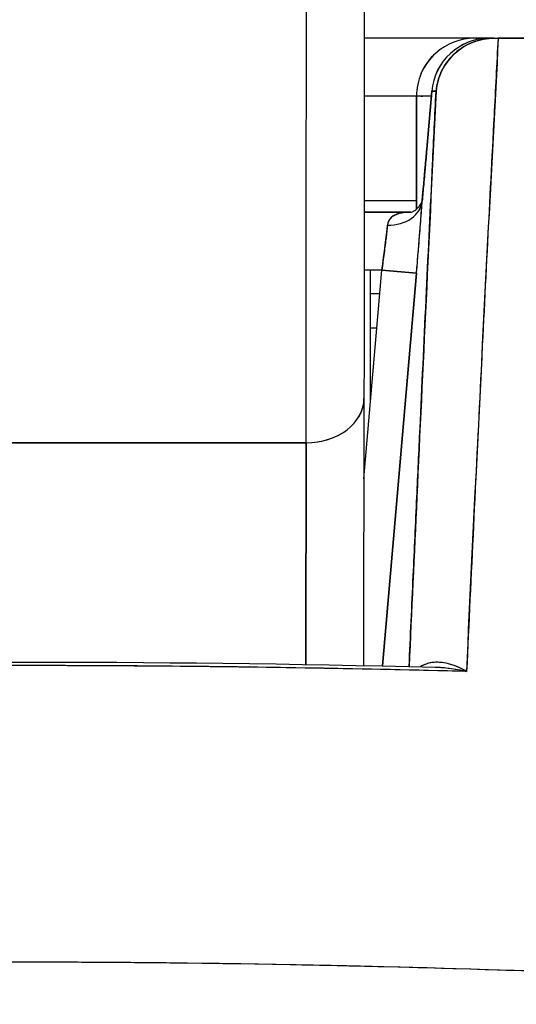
# Model space of a CAD drawing. Extents: x 785 to 1232, y 18 to 306.
# Tile 119 of 232: x 1046.957 to 1047.126, y 109.352 to 109.686. Entities that reach past the tile are written whole.
import ezdxf

# ---------------------------------------------------------------- set-up
doc = ezdxf.new("R2010")
doc.units = 0
doc.header["$LTSCALE"] = 4
doc.header["$MEASUREMENT"] = 0
doc.layers.get('0').update_dxf_attribs({"linetype": 'CONTINUOUS'})
doc.layers.get('DEFPOINTS').update_dxf_attribs({"linetype": 'CONTINUOUS'})
doc.styles.add('ROMANS', font='romans.shx')
doc.dimstyles.new('Default (ANSI)', dxfattribs={"dimscale": 20, "dimtxt": 0.0700000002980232, "dimasz": 0.0700000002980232, "dimexe": 0.125, "dimexo": 0.0625, "dimgap": 0.031496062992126, "dimtad": 0, "dimtih": 1, "dimtoh": 1, "dimrnd": 1e-08, "dimzin": 0, "dimdsep": 46, "dimtxsty": 'ROMANS', "dimblk": 'Filled-1', "dimcen": 0.09, "dimdle": 0.3937007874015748, "dimclrd": 256, "dimclre": 256, "dimclrt": 256, "dimadec": 0, "dimazin": 0, "dimtfac": 0.9285714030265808, "dimtofl": 0, "dimtmove": 0, "dimatfit": 3, "dimfxl": 1, "dimtolj": 1, "dimtzin": 0, "dimlwd": -1, "dimlwe": -1, "dimarcsym": 0})

# ---------------------------------------------------------------- blocks, each defined once
blk = doc.blocks.new('Filled-1')
at = {"color": 0}
for p, q in [((0, 0), (-0.9999999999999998, 0.1785714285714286)), ((-0.9999999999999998, 0.1785714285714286), (-0.9999999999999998, -0.1785714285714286)), ((-0.9999999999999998, 0), (0, 0)), ((-0.9999999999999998, -0.1785714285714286), (0, 0))]:
    blk.add_line(p, q, dxfattribs=at)
at = {"color": 0, "flags": 128}
blk.add_lwpolyline([(-0.9999999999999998, -0.1785714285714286), (0, 0), (-0.9999999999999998, 0.1785714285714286), (-0.9999999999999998, -0.1785714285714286)], dxfattribs=at)
at = {"color": 0}
blk.add_solid([(-0.9999999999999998, -0.1785714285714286), (0, 0), (-0.9999999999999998, 0.1785714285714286), (-0.9999999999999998, -0.1785714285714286)], dxfattribs=at)
blk = doc.blocks.new('*D10')
at = {"transparency": 16777216}
for p, q in [((1045.137861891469, 109.7466659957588), (1045.137861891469, 116.1970546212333)), ((1077.200361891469, 109.7154159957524), (1077.200361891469, 116.1970546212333)), ((1046.53786189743, 113.6970546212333), (1056.600950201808, 113.6970546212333)), ((1075.800361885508, 113.6970546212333), (1065.73727358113, 113.6970546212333))]:
    blk.add_line(p, q, dxfattribs=at)
at = {"layer": 'DEFPOINTS', "color": 0, "transparency": 16777216}
for p in [(1045.137861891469, 113.6970546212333), (1045.137861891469, 108.4966659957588), (1077.200361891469, 108.4654159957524)]:
    blk.add_point(p, dxfattribs=at)
at = {"transparency": 16777216, "xscale": 1.400000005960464, "yscale": 1.400000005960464, "zscale": 1.400000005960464, "rotation": 180}
blk.add_blockref('Filled-1', (1045.137861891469, 113.6970546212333), dxfattribs=at)
at = {"transparency": 16777216, "xscale": 1.400000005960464, "yscale": 1.400000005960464, "zscale": 1.400000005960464}
blk.add_blockref('Filled-1', (1077.200361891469, 113.6970546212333), dxfattribs=at)
at = {"transparency": 16777216, "insert": (1061.169111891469, 113.6970546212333), "char_height": 1.400000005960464, "attachment_point": 5, "style": 'ROMANS'}
blk.add_mtext('\\A1;\\fTahoma|b0|i0;\\H1.8200;(32.06)\\P\\fTahoma|b0|i0;\\H1.8200;(2 PL.)', dxfattribs=at)
blk = doc.blocks.new('*D11')
at = {"transparency": 16777216}
for p, q in [((1040.887861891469, 109.7466659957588), (1040.887861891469, 116.1970546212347)), ((1045.137861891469, 109.7466659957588), (1045.137861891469, 116.1970546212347)), ((1038.887861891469, 113.6970546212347), (1036.647234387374, 113.6970546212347)), ((1047.137861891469, 113.6970546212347), (1049.137861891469, 113.6970546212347))]:
    blk.add_line(p, q, dxfattribs=at)
at = {"layer": 'DEFPOINTS', "color": 0, "transparency": 16777216}
for p in [(1045.137861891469, 113.6970546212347), (1040.887861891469, 108.4966659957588), (1045.137861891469, 108.4966659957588)]:
    blk.add_point(p, dxfattribs=at)
at = {"transparency": 16777216, "xscale": 2, "yscale": 2, "zscale": 2}
blk.add_blockref('Filled-1', (1040.887861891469, 113.6970546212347), dxfattribs=at)
at = {"transparency": 16777216, "xscale": 2, "yscale": 2, "zscale": 2, "rotation": 180}
blk.add_blockref('Filled-1', (1045.137861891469, 113.6970546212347), dxfattribs=at)
at = {"transparency": 16777216, "insert": (1032.969694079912, 113.6970546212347), "char_height": 2, "attachment_point": 5, "style": 'ROMANS'}
blk.add_mtext('\\A1;4.25', dxfattribs=at)
blk = doc.blocks.new('*D13')
at = {"transparency": 16777216}
for p, q in [((1008.825361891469, 109.7154159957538), (1008.825361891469, 123.999230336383)), ((1077.200361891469, 109.7154159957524), (1077.200361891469, 123.999230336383)), ((1010.22536189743, 121.499230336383), (1032.852692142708, 121.499230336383)), ((1075.800361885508, 121.499230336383), (1053.17303164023, 121.499230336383))]:
    blk.add_line(p, q, dxfattribs=at)
at = {"layer": 'DEFPOINTS', "color": 0, "transparency": 16777216}
for p in [(1008.825361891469, 121.499230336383), (1008.825361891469, 108.4654159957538), (1077.200361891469, 108.4654159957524)]:
    blk.add_point(p, dxfattribs=at)
at = {"transparency": 16777216, "xscale": 1.400000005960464, "yscale": 1.400000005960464, "zscale": 1.400000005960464, "rotation": 180}
blk.add_blockref('Filled-1', (1008.825361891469, 121.499230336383), dxfattribs=at)
at = {"transparency": 16777216, "xscale": 1.400000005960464, "yscale": 1.400000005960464, "zscale": 1.400000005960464}
blk.add_blockref('Filled-1', (1077.200361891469, 121.499230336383), dxfattribs=at)
at = {"transparency": 16777216, "insert": (1043.012861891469, 121.499230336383), "char_height": 1.400000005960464, "attachment_point": 5, "style": 'ROMANS'}
blk.add_mtext('\\A1;\\fTahoma|b0|i0;\\H1.8200;(68.37)\\P\\fTahoma|b0|i0;\\H1.8200;OPENING WIDTH', dxfattribs=at)

msp = doc.modelspace()

# ---------------------------------------------------------------- linework, layer by layer
for p, q in [((1047.11184220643, 109.6797624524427), (1047.074416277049, 109.6797624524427)), ((1047.116932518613, 109.6797624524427), (1047.11184220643, 109.6797624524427)), ((1047.118449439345, 109.6797624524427), (1047.116932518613, 109.6797624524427)), ((1047.116932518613, 109.6797607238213), (1047.118209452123, 109.6797607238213)), ((1047.118449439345, 109.6797624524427), (1047.11980753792, 109.6797624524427)), ((1047.119832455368, 109.6797624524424), (1047.785339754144, 109.6797624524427)), ((1047.095628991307, 109.6420781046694), (1047.09731964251, 109.6617614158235)), ((1047.095631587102, 109.6420819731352), (1047.097322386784, 109.6617670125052)), ((1047.097322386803, 109.6617670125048), (1047.09563168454, 109.6420831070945)), ((1047.097322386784, 109.6617670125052), (1047.098781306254, 109.6617670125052)), ((1047.098781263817, 109.6617668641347), (1047.097324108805, 109.6617668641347)), ((1047.09215716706, 109.6600774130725), (1047.074405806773, 109.6600774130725)), ((1047.097174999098, 109.6600774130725), (1047.09215716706, 109.6600774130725)), ((1047.09215716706, 109.6217660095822), (1047.09215716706, 109.6600774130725)), ((1047.09215716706, 109.6600774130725), (1047.09215716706, 109.6217660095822)), ((1047.118928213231, 109.6600774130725), (1047.11879240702, 109.6600774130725)), ((1047.118928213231, 109.6600774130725), (1047.11879240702, 109.6600774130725)), ((1047.117878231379, 109.6403923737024), (1047.117765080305, 109.6403923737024)), ((1047.117765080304, 109.6403923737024), (1047.117878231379, 109.6403923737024)), ((1047.09215716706, 109.6246443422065), (1047.074381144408, 109.6246443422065)), ((1047.090217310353, 109.6207073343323), (1047.074377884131, 109.6207073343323)), ((1047.074377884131, 109.6207073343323), (1047.090217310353, 109.6207073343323)), ((1047.081891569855, 109.6128333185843), (1047.081892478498, 109.6128333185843)), ((1047.116348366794, 109.6128333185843), (1047.11635009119, 109.6128333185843)), ((1047.074264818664, 109.5302829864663), (1047.080359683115, 109.6010222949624)), ((1047.080359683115, 109.6010222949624), (1047.074359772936, 109.6010222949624)), ((1047.076489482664, 109.5561032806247), (1047.076489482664, 109.6010222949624)), ((1047.080359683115, 109.6010222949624), (1047.092125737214, 109.6000085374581)), ((1047.092124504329, 109.6000086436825), (1047.080359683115, 109.6010222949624)), ((1047.092124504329, 109.6000086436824), (1047.080647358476, 109.4668005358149)), ((1047.080648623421, 109.4668005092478), (1047.092125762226, 109.6000085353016)), ((1047.076489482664, 109.5931482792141), (1047.079681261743, 109.5931482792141)), ((1047.09153341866, 109.5931482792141), (1047.091534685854, 109.5931482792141)), ((1047.078663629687, 109.5813372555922), (1047.076489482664, 109.5813372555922)), ((1047.090517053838, 109.5813372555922), (1047.090515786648, 109.5813372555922)), ((1047.074306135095, 109.5575373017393), (1047.074168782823, 109.4669331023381)), ((1047.074306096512, 109.5575373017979), (1047.074306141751, 109.5575671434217)), ((1047.07430614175, 109.5575671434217), (1047.074306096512, 109.5575373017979)), ((1047.054637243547, 109.5424950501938), (1046.85778700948, 109.5424950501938)), ((1046.857787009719, 109.5424948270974), (1047.054637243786, 109.5424948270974)), ((1047.054523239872, 109.4672923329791), (1047.054637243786, 109.5424948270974)), ((1047.054637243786, 109.5424948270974), (1047.054523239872, 109.467292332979)), ((1047.087123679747, 109.541967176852), (1047.087124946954, 109.541967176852)), ((1047.085428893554, 109.5222821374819), (1047.085427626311, 109.5222821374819))]:
    msp.add_line(p, q)
for centre, radius, start, end in [((1047.116932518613, 109.6600774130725), 0.0196850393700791, 90, 175.0925002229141), ((1047.11184220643, 109.6600774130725), 0.0196850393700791, 90, 131.8263378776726), ((1047.11184220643, 109.6600774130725), 0.0196850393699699, 131.8263378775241, 156.6809445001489), ((1047.11184220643, 109.6600774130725), 0.0196850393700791, 156.6809445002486, 180)]:
    msp.add_arc(centre, radius, start, end)
for centre, major_axis, ratio, start_param, end_param in [((1047.054379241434, 109.7836493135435), (9.6e-15, -0.3149559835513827), 0.0012735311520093, 0.6987045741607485, 1.327386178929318), ((1047.054379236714, 109.7836518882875), (-9.7e-15, 0.3149606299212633), 0.0012735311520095, 3.840300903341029, 4.468974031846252), ((1047.116932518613, 109.6600774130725), (-7e-16, 0.0196850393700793), 0.999884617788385, 0, 1.48485893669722), ((1047.116932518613, 109.6600774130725), (0.0016896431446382, 0.0196106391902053), 0.9998863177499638, 0.0859373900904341, 1.570796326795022), ((1047.11184220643, 109.6600774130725), (9e-16, 0.0196850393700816), 0.2424242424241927, 6.073520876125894, 6.283185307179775), ((1047.11184220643, 109.6600774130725), (5e-16, 0.0196850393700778), 0.242424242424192, 6.073520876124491, 6.28318530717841), ((1047.116932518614, 109.6600774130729), (-6.531e-13, 0.0196850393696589), 0.2014289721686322, 3.270753e-10, 0.0135299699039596), ((1047.119101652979, 109.6797660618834), (0.0065538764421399, 1.827574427e-07), 0.0005506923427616, 4.612708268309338, 4.824256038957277), ((1047.11524181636, 109.6403935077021), (-0.0196128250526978, 0.0016845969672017), 0.017500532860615, 6.268047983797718, 6.283202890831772), ((1047.115241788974, 109.6403923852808), (-0.0196125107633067, 0.0016845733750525), 0.0174065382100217, 6.268027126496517, 6.283181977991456), ((1047.08229465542, 109.6255500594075), (0.0117843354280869, -0.0007933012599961), 0.7780435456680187, 4.764753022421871, 6.258836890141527), ((1047.082295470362, 109.6255505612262), (0.0117841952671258, -0.0007947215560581), 0.778089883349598, 4.764781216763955, 6.256678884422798), ((1047.079877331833, 109.6009995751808), (0.0027198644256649, 0.0197117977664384), 0.0238571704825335, 4.716833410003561, 5.608526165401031), ((1047.054621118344, 109.5575671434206), (0.0196850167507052, -2.98416826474e-05), 0.7656730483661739, 4.714368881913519, 6.285165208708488), ((1047.054621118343, 109.5575671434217), (0.0196850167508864, -2.98416825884e-05), 0.7656730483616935, 4.714368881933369, 6.285165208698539)]:
    msp.add_ellipse(centre, major_axis=major_axis, ratio=ratio, start_param=start_param, end_param=end_param)
for points, knots in [([(1047.074431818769, 109.7213217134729), (1047.074426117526, 109.7005917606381), (1047.074417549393, 109.68028756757), (1047.074389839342, 109.6325836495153), (1047.074367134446, 109.6058313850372), (1047.074329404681, 109.5738860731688), (1047.074318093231, 109.5654279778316), (1047.074306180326, 109.5575671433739)], [0.0826084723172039, 0.0826084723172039, 0.0826084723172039, 0.0826084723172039, 0.2432605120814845, 0.2432605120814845, 0.4821310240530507, 0.4821310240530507, 0.5752189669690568, 0.5752189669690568, 0.5752189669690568, 0.5752189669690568]), ([(1047.098781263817, 109.6617670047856), (1047.098995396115, 109.6641757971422), (1047.099680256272, 109.6666281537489), (1047.100786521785, 109.6688378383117), (1047.101892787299, 109.6710475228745), (1047.103401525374, 109.6730233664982), (1047.105206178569, 109.6746569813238), (1047.107010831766, 109.6762905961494), (1047.109108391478, 109.6775801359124), (1047.111380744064, 109.6784514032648), (1047.11365309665, 109.6793226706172), (1047.116106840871, 109.6797597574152), (1047.118449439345, 109.6797624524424)], [0, 0, 0, 0, 0.25, 0.25, 0.25, 0.5, 0.5, 0.5, 0.75, 0.75, 0.75, 1, 1, 1, 1]), ([(1047.118449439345, 109.6797607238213), (1047.116042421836, 109.6797607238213), (1047.113626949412, 109.6793143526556), (1047.111364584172, 109.6784433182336), (1047.109102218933, 109.6775722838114), (1047.106993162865, 109.6762757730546), (1047.105186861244, 109.674637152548), (1047.103380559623, 109.6729985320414), (1047.101876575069, 109.6710182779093), (1047.100781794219, 109.6688245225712), (1047.099687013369, 109.6666307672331), (1047.099002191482, 109.6642232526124), (1047.098782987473, 109.6617668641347)], [0, 0, 0, 0, 0.25, 0.25, 0.25, 0.5, 0.5, 0.5, 0.75, 0.75, 0.75, 1, 1, 1, 1]), ([(1047.119833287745, 109.6797624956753), (1047.119366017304, 109.6709850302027), (1047.118904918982, 109.6622427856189), (1047.118449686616, 109.6535384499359), (1047.117694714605, 109.639102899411), (1047.116955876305, 109.6247716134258), (1047.116232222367, 109.610552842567), (1047.115436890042, 109.594925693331), (1047.114659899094, 109.5794344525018), (1047.113900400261, 109.5640865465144), (1047.113067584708, 109.5472570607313), (1047.112255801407, 109.5305999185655), (1047.111464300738, 109.5141218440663), (1047.110667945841, 109.497542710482), (1047.109892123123, 109.481144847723), (1047.10913632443, 109.464933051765)], [0, 0, 0, 0, 0.1177759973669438, 0.1177759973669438, 0.1177759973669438, 0.3130995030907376, 0.3130995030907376, 0.3130995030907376, 0.5277699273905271, 0.5277699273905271, 0.5277699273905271, 0.7631631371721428, 0.7631631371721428, 0.7631631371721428, 1, 1, 1, 1]), ([(1047.119832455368, 109.6797624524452), (1047.118932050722, 109.6575909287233), (1047.117522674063, 109.6347708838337), (1047.116272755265, 109.6113917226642), (1047.115022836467, 109.5880125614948), (1047.113932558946, 109.5640772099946), (1047.112696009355, 109.5396406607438), (1047.111459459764, 109.5152041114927), (1047.110076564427, 109.4902646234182), (1047.109136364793, 109.4649335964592)], [0, 0, 0, 0, 0.3333333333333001, 0.3333333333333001, 0.3333333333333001, 0.6666666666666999, 0.6666666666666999, 0.6666666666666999, 1, 1, 1, 1]), ([(1047.78533966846, 109.6797624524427), (1047.765591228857, 109.6797624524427), (1047.742522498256, 109.6797624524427), (1047.71595343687, 109.6797624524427), (1047.689384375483, 109.6797624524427), (1047.659314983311, 109.6797624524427), (1047.626285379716, 109.6797624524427), (1047.593255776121, 109.6797624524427), (1047.557265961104, 109.6797624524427), (1047.518775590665, 109.6797624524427), (1047.480285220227, 109.6797624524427), (1047.439294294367, 109.6797624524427), (1047.396278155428, 109.6797624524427), (1047.353262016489, 109.6797624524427), (1047.30822066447, 109.6797624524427), (1047.262043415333, 109.6797624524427), (1047.215874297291, 109.6797624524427), (1047.168569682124, 109.6797624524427), (1047.119833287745, 109.6797624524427)], [0, 0, 0, 0, 0.1666666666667, 0.1666666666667, 0.1666666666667, 0.3333333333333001, 0.3333333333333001, 0.3333333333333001, 0.5, 0.5, 0.5, 0.6666666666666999, 0.6666666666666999, 0.6666666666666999, 0.8333333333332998, 0.8333333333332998, 0.8333333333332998, 0.9999706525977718, 0.9999706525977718, 0.9999706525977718, 0.9999706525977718]), ([(1047.093765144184, 109.6678697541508), (1047.094817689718, 109.6703113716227), (1047.096365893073, 109.6725294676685), (1047.098294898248, 109.6743592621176), (1047.09843287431, 109.6744901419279), (1047.0985729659, 109.6746189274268), (1047.098714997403, 109.6747455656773)], [0.2513050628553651, 0.2513050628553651, 0.2513050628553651, 0.2513050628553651, 0.5, 0.5, 0.5, 0.5177884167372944, 0.5177884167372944, 0.5177884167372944, 0.5177884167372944]), ([(1047.098781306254, 109.6617670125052), (1047.097605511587, 109.6375211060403), (1047.096472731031, 109.6139068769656), (1047.095385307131, 109.5909715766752), (1047.09429788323, 109.5680362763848), (1047.093255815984, 109.5457799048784), (1047.092252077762, 109.5240607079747), (1047.091346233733, 109.5044597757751), (1047.090471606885, 109.4852963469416), (1047.089629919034, 109.4666051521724)], [0, 0, 0, 0, 0.3333333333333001, 0.3333333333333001, 0.3333333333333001, 0.6666666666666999, 0.6666666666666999, 0.6666666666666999, 0.9674901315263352, 0.9674901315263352, 0.9674901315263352, 0.9674901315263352]), ([(1047.089630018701, 109.4666051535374), (1047.090086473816, 109.4767385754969), (1047.090552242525, 109.487006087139), (1047.091027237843, 109.4974037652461), (1047.091429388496, 109.5062068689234), (1047.091838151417, 109.5151032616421), (1047.092253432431, 109.5240900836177), (1047.092609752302, 109.5318009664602), (1047.092970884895, 109.5395785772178), (1047.093337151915, 109.5474297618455), (1047.094002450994, 109.56169090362), (1047.094684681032, 109.5761946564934), (1047.09538582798, 109.5909825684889), (1047.095432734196, 109.5919718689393), (1047.095479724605, 109.5929624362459), (1047.095526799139, 109.5939542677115), (1047.096195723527, 109.6080480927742), (1047.09688165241, 109.6223972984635), (1047.097584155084, 109.6369912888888), (1047.097978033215, 109.6451738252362), (1047.098377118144, 109.6534332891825), (1047.098781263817, 109.6617670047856)], [0.0324732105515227, 0.0324732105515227, 0.0324732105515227, 0.0324732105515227, 0.1953960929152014, 0.1953960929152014, 0.1953960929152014, 0.3333333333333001, 0.3333333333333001, 0.3333333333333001, 0.4516863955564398, 0.4516863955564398, 0.4516863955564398, 0.6666666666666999, 0.6666666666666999, 0.6666666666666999, 0.6810486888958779, 0.6810486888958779, 0.6810486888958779, 0.8854157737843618, 0.8854157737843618, 0.8854157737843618, 1, 1, 1, 1]), ([(1047.097173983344, 109.6600655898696), (1047.097159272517, 109.6600656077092), (1047.097144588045, 109.6600656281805), (1047.097129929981, 109.6600656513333), (1047.095551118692, 109.6600681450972), (1047.094288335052, 109.6601017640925), (1047.093438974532, 109.6600862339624), (1047.092589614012, 109.6600707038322), (1047.09215716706, 109.6600060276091), (1047.09215716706, 109.6600774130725)], [0.598143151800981, 0.598143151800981, 0.598143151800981, 0.598143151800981, 0.6, 0.6, 0.6, 0.8, 0.8, 0.8, 1, 1, 1, 1]), ([(1047.095631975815, 109.6420819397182), (1047.095458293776, 109.640055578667), (1047.095281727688, 109.6380305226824), (1047.095104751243, 109.6360291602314), (1047.095032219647, 109.6352089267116), (1047.094959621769, 109.634392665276), (1047.094887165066, 109.6335824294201), (1047.094782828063, 109.6324156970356), (1047.094678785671, 109.6312614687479), (1047.094575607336, 109.6301258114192), (1047.094400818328, 109.6282019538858), (1047.0942285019, 109.6263314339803), (1047.094060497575, 109.6245350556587)], [0, 0, 0, 0, 0.3333333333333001, 0.3333333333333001, 0.3333333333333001, 0.4699458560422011, 0.4699458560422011, 0.4699458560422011, 0.6666666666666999, 0.6666666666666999, 0.6666666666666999, 0.9999210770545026, 0.9999210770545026, 0.9999210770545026, 0.9999210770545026]), ([(1047.094060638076, 109.6245353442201), (1047.094234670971, 109.6263964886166), (1047.094408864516, 109.6282870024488), (1047.094582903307, 109.6302035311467), (1047.094756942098, 109.6321200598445), (1047.094930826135, 109.634062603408), (1047.095105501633, 109.6360412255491), (1047.09528017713, 109.6380198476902), (1047.095455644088, 109.6400345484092), (1047.095631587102, 109.6420819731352)], [0, 0, 0, 0, 0.3333333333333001, 0.3333333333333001, 0.3333333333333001, 0.6666666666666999, 0.6666666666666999, 0.6666666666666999, 1, 1, 1, 1]), ([(1047.094082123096, 109.6247961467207), (1047.094423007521, 109.6284437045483), (1047.094784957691, 109.6324316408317), (1047.095304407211, 109.6383169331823), (1047.095468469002, 109.6402005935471), (1047.09562928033, 109.6420769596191)], [0, 0, 0, 0, 0.0310516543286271, 0.0310516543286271, 0.0454041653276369, 0.0454041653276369, 0.0454041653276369, 0.0454041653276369]), ([(1047.090112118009, 109.6206844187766), (1047.090112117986, 109.620684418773), (1047.090130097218, 109.6206871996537), (1047.090277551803, 109.6207197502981), (1047.090576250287, 109.6208008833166), (1047.091354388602, 109.6211758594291), (1047.091837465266, 109.6214810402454), (1047.092928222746, 109.6224431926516), (1047.093481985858, 109.6232191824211), (1047.093904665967, 109.6241324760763), (1047.093987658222, 109.6243835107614), (1047.094061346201, 109.624663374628), (1047.09407477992, 109.6247393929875), (1047.094079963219, 109.6247727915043)], [0.0082664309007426, 0.0082664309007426, 0.0082664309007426, 0.0082664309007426, 0.0109309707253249, 0.0109309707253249, 0.0192974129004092, 0.0192974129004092, 0.0279657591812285, 0.0279657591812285, 0.0407073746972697, 0.0407073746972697, 0.0464540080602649, 0.0464540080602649, 0.050195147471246, 0.050195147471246, 0.050195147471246, 0.050195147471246]), ([(1047.092125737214, 109.6000085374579), (1047.092201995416, 109.6008936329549), (1047.092277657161, 109.6017783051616), (1047.092352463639, 109.6026596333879), (1047.092542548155, 109.6048991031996), (1047.092727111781, 109.6071169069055), (1047.092901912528, 109.6092619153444), (1047.093067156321, 109.6112896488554), (1047.093223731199, 109.6132530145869), (1047.093368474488, 109.6151121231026), (1047.093437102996, 109.615993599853), (1047.09350307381, 109.6168516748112), (1047.093566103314, 109.6176825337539), (1047.093617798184, 109.6183639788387), (1047.093667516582, 109.6190271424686), (1047.093715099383, 109.6196699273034), (1047.093809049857, 109.6209390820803), (1047.093894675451, 109.6221287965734), (1047.093970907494, 109.6232247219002), (1047.094002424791, 109.6236778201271), (1047.094032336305, 109.6241148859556), (1047.094060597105, 109.6245350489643)], [0, 0, 0, 0, 0.0941349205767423, 0.0941349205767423, 0.0941349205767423, 0.3333333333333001, 0.3333333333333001, 0.3333333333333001, 0.5594539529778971, 0.5594539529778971, 0.5594539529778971, 0.6666666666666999, 0.6666666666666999, 0.6666666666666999, 0.7545992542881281, 0.7545992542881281, 0.7545992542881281, 0.9282188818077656, 0.9282188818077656, 0.9282188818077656, 1, 1, 1, 1]), ([(1047.092125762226, 109.6000085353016), (1047.092401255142, 109.6032087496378), (1047.092656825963, 109.6062537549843), (1047.092899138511, 109.609228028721), (1047.093141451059, 109.6122023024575), (1047.093370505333, 109.615105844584), (1047.093566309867, 109.6176852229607), (1047.093762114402, 109.6202646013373), (1047.093924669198, 109.6225198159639), (1047.094060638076, 109.6245353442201)], [0, 0, 0, 0, 0.3333333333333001, 0.3333333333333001, 0.3333333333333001, 0.6666666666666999, 0.6666666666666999, 0.6666666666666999, 1, 1, 1, 1]), ([(1047.090203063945, 109.6207050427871), (1047.088685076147, 109.6206863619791), (1047.087380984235, 109.6205525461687), (1047.086270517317, 109.6202699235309), (1047.085068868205, 109.6199640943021), (1047.084093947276, 109.6194750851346), (1047.083422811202, 109.6188161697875), (1047.082751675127, 109.6181572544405), (1047.082384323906, 109.6173357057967), (1047.082295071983, 109.6163523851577)], [0.0252936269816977, 0.0252936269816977, 0.0252936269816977, 0.0252936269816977, 0.3333333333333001, 0.3333333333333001, 0.3333333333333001, 0.6666666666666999, 0.6666666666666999, 0.6666666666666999, 1, 1, 1, 1]), ([(1047.090207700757, 109.6207049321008), (1047.089656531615, 109.6206977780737), (1047.089113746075, 109.6206743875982), (1047.088588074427, 109.6206313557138), (1047.087926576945, 109.6205772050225), (1047.087292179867, 109.6204919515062), (1047.086700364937, 109.620368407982), (1047.086106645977, 109.6202444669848), (1047.085555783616, 109.6200819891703), (1047.085061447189, 109.6198749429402), (1047.084570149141, 109.6196691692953), (1047.084134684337, 109.6194193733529), (1047.083764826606, 109.6191227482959), (1047.083396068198, 109.6188270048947), (1047.083092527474, 109.6184847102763), (1047.082858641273, 109.6180973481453), (1047.082624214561, 109.6177090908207), (1047.082459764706, 109.6172755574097), (1047.082364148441, 109.6168022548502), (1047.082334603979, 109.6166560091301), (1047.08231163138, 109.6165059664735), (1047.082295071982, 109.6163523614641)], [0.0285385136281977, 0.0285385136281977, 0.0285385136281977, 0.0285385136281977, 0.1552338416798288, 0.1552338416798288, 0.1552338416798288, 0.314665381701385, 0.314665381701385, 0.314665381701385, 0.4746098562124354, 0.4746098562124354, 0.4746098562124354, 0.6335712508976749, 0.6335712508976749, 0.6335712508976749, 0.7920601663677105, 0.7920601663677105, 0.7920601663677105, 0.9509153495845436, 0.9509153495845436, 0.9509153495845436, 1, 1, 1, 1]), ([(1047.082295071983, 109.6163523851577), (1047.082158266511, 109.6151317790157), (1047.081995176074, 109.6136834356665), (1047.081800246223, 109.6120703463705), (1047.081605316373, 109.6104572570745), (1047.081378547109, 109.6086796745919), (1047.081136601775, 109.6068115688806), (1047.080894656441, 109.6049434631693), (1047.080637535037, 109.602984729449), (1047.080359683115, 109.6010222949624)], [0, 0, 0, 0, 0.3333333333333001, 0.3333333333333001, 0.3333333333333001, 0.6666666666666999, 0.6666666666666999, 0.6666666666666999, 1, 1, 1, 1]), ([(1047.10913569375, 109.4649334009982), (1047.107897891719, 109.4656449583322), (1047.106666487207, 109.4662451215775), (1047.105438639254, 109.4667246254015), (1047.104335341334, 109.4671554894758), (1047.103234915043, 109.4674889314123), (1047.102146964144, 109.4677134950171), (1047.101168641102, 109.4679154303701), (1047.100200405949, 109.4680293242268), (1047.099250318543, 109.4680421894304), (1047.098392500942, 109.4680538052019), (1047.097549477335, 109.467983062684), (1047.096730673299, 109.4678156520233), (1047.095980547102, 109.467662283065), (1047.09525074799, 109.4674277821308), (1047.09455264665, 109.4670969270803), (1047.094198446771, 109.4669290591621), (1047.093852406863, 109.466736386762), (1047.093516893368, 109.4665164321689)], [0, 0, 0, 0, 0.2167998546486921, 0.2167998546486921, 0.2167998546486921, 0.4116080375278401, 0.4116080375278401, 0.4116080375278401, 0.5867862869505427, 0.5867862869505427, 0.5867862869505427, 0.7449517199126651, 0.7449517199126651, 0.7449517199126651, 0.8898509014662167, 0.8898509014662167, 0.8898509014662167, 0.9633692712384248, 0.9633692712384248, 0.9633692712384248, 0.9633692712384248]), ([(1047.10913632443, 109.464933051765), (1047.107067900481, 109.4661922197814), (1047.104920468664, 109.4670396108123), (1047.102955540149, 109.4675271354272), (1047.100990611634, 109.4680146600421), (1047.099201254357, 109.4681755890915), (1047.097515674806, 109.4679459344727), (1047.096055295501, 109.4677469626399), (1047.094689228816, 109.4672368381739), (1047.09353953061, 109.466515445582)], [0, 0, 0, 0, 0.3333333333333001, 0.3333333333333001, 0.3333333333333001, 0.6666666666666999, 0.6666666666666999, 0.6666666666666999, 0.955465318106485, 0.955465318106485, 0.955465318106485, 0.955465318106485]), ([(1047.109136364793, 109.4649335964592), (1047.074733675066, 109.4658129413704), (1047.040412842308, 109.4663987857), (1047.00600530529, 109.4666929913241), (1046.971597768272, 109.4669871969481), (1046.937103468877, 109.4669871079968), (1046.902698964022, 109.4666927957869), (1046.868294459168, 109.4663984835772), (1046.833979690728, 109.4658126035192), (1046.799586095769, 109.4649332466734)], [0, 0, 0, 0, 0.3333333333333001, 0.3333333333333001, 0.3333333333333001, 0.6666666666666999, 0.6666666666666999, 0.6666666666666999, 1, 1, 1, 1]), ([(1047.109134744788, 109.4649323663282), (1047.057297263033, 109.4662647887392), (1047.00540600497, 109.4669330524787), (1046.953515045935, 109.4669256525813), (1046.902188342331, 109.4669183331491), (1046.850861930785, 109.4662499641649), (1046.799588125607, 109.4649320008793)], [0, 0, 0, 0, 0.5027333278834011, 0.5027333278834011, 0.5027333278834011, 1, 1, 1, 1]), ([(1047.098497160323, 109.466399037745), (1047.098756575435, 109.4663927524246), (1047.099017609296, 109.4663841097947), (1047.09928024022, 109.4663730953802), (1047.100573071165, 109.4663188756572), (1047.101905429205, 109.4662074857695), (1047.103264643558, 109.466036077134), (1047.105175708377, 109.4657950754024), (1047.107144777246, 109.465433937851), (1047.10913569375, 109.4649334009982)], [0.6385226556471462, 0.6385226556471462, 0.6385226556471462, 0.6385226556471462, 0.6666666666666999, 0.6666666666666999, 0.6666666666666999, 0.8052087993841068, 0.8052087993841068, 0.8052087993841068, 1, 1, 1, 1]), ([(1047.098500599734, 109.4663992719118), (1047.098760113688, 109.4663928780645), (1047.099021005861, 109.466384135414), (1047.099283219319, 109.4663730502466), (1047.102374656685, 109.4662423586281), (1047.105648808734, 109.4657533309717), (1047.109128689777, 109.4649337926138)], [0.6384099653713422, 0.6384099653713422, 0.6384099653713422, 0.6384099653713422, 0.6666666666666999, 0.6666666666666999, 0.6666666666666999, 0.9998067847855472, 0.9998067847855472, 0.9998067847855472, 0.9998067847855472]), ([(1046.569366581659, 109.3519871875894), (1046.634199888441, 109.356756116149), (1046.698128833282, 109.3603478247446), (1046.76214398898, 109.3627594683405), (1046.826159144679, 109.3651711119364), (1046.890260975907, 109.3663905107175), (1046.954365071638, 109.3663904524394), (1047.018469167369, 109.3663903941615), (1047.082575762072, 109.3651707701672), (1047.146590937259, 109.3627590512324), (1047.210606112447, 109.3603473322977), (1047.274530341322, 109.3567558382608), (1047.339357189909, 109.3519871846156)], [0, 0, 0, 0, 0.25, 0.25, 0.25, 0.5, 0.5, 0.5, 0.75, 0.75, 0.75, 1, 1, 1, 1]), ([(1046.569366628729, 109.351986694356), (1046.602239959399, 109.3544065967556), (1046.635084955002, 109.3565347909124), (1046.667828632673, 109.3583548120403), (1046.721493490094, 109.3613377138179), (1046.774885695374, 109.3634908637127), (1046.827667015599, 109.3648100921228), (1046.837524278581, 109.3650564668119), (1046.8473602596, 109.3652737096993), (1046.857179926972, 109.3654620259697), (1046.921459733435, 109.3666947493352), (1046.98503997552, 109.3667086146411), (1047.04930480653, 109.3655044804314), (1047.059864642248, 109.3653066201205), (1047.070442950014, 109.3650753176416), (1047.08104591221, 109.3648103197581), (1047.133261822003, 109.363505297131), (1047.186076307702, 109.3613843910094), (1047.239161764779, 109.3584509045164), (1047.272479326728, 109.3566097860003), (1047.305903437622, 109.3544492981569), (1047.339357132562, 109.3519866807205)], [0, 0, 0, 0, 0.1263134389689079, 0.1263134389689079, 0.1263134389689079, 0.3333333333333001, 0.3333333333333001, 0.3333333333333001, 0.3719956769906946, 0.3719956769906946, 0.3719956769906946, 0.6250804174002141, 0.6250804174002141, 0.6250804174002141, 0.6666666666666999, 0.6666666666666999, 0.6666666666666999, 0.8714645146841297, 0.8714645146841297, 0.8714645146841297, 1, 1, 1, 1])]:
    msp.add_open_spline(points, degree=3, knots=knots)
for points in [[(1047.116932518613, 109.6797624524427), (1047.115238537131, 109.6797624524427), (1047.113541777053, 109.6797624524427), (1047.11184220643, 109.6797624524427)], [(1047.11686862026, 109.6797606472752), (1047.116889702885, 109.6797618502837), (1047.116910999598, 109.6797624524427), (1047.116932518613, 109.6797624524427)], [(1047.097319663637, 109.6617614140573), (1047.097319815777, 109.6617633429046), (1047.097320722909, 109.6617652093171), (1047.097322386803, 109.6617670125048)], [(1047.097322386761, 109.6617670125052), (1047.09732082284, 109.6617674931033), (1047.097319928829, 109.6617674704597), (1047.097319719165, 109.6617669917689)], [(1047.093559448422, 109.6600773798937), (1047.093772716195, 109.6600825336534), (1047.094009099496, 109.6600862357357), (1047.094268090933, 109.6600886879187)], [(1047.094060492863, 109.6245353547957), (1047.094066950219, 109.6246240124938), (1047.094074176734, 109.6247109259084), (1047.094082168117, 109.6247961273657)], [(1047.094061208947, 109.6245337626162), (1047.094062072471, 109.6245457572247), (1047.094062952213, 109.6245577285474), (1047.094063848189, 109.624569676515)], [(1047.094108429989, 109.6250466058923), (1047.094108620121, 109.6250482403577), (1047.094108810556, 109.6250498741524), (1047.094109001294, 109.6250515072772)], [(1047.081892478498, 109.6128333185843), (1047.081892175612, 109.6128333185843), (1047.081891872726, 109.6128333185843), (1047.08189156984, 109.6128333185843)], [(1047.11635009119, 109.6128333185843), (1047.116349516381, 109.6128333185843), (1047.116348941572, 109.6128333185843), (1047.116348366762, 109.6128333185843)], [(1047.087123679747, 109.541967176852), (1047.087124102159, 109.541967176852), (1047.08712452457, 109.541967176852), (1047.087124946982, 109.541967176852)], [(1046.810223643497, 109.4663989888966), (1046.906232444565, 109.4687014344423), (1047.002491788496, 109.4687013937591), (1047.098500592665, 109.4663989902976)], [(1047.089070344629, 109.4654134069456), (1047.089076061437, 109.4654149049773), (1047.089081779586, 109.4654164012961), (1047.089087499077, 109.4654178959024)], [(1047.089090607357, 109.4654117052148), (1047.089092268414, 109.4654121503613), (1047.089093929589, 109.4654125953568), (1047.089095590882, 109.4654130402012)], [(1047.093142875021, 109.4653222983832), (1047.093142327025, 109.4653220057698), (1047.093141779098, 109.4653217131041), (1047.093141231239, 109.4653214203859)]]:
    msp.add_open_spline(points, degree=3)

# ---------------------------------------------------------------- dimensions: what is measured, and where the dimension line sits
for base, p2, text, picture, middle in [((1008.825361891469, 121.499230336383), (1008.825361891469, 108.4654159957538), '\\fTahoma|b0|i0;\\H1.8200;(<>)\\P\\fTahoma|b0|i0;\\H1.8200;OPENING WIDTH', '*D13', (1043.012861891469, 121.499230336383)), ((1045.137861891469, 113.6970546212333), (1045.137861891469, 108.4966659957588), '\\fTahoma|b0|i0;\\H1.8200;(<>)\\P\\fTahoma|b0|i0;\\H1.8200;(2 PL.)', '*D10', (1061.169111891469, 113.6970546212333))]:
    dim = msp.add_linear_dim(base=base, p1=(1077.200361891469, 108.4654159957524), p2=p2, angle=180, text=text, dimstyle='Default (ANSI)', override={"dimgap": 0.031496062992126, "dimtih": 0, "dimtoh": 0, "dimdec": 2, "dimtol": 0, "dimlim": 0, "dimtp": 0, "dimtm": 0, "dimtdec": 2, "dimatfit": 1})
    dim.commit()
    dim.dimension.update_dxf_attribs({"geometry": picture, "text_midpoint": middle, "dimtype": 160})
dim = msp.add_linear_dim(base=(1045.137861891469, 113.6970546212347), p1=(1040.887861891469, 108.4966659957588), p2=(1045.137861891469, 108.4966659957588), angle=180, dimstyle='Default (ANSI)', override={"dimtxt": 0.1, "dimasz": 0.1, "dimgap": 0.031496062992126, "dimtih": 0, "dimtoh": 0, "dimdec": 2, "dimtol": 0, "dimlim": 0, "dimtp": 0, "dimtm": 0, "dimtdec": 2, "dimatfit": 1})
dim.commit()
dim.dimension.update_dxf_attribs({"geometry": '*D11', "text_midpoint": (1032.969694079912, 113.6970546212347), "dimtype": 160})

doc.saveas('drawing.dxf')
